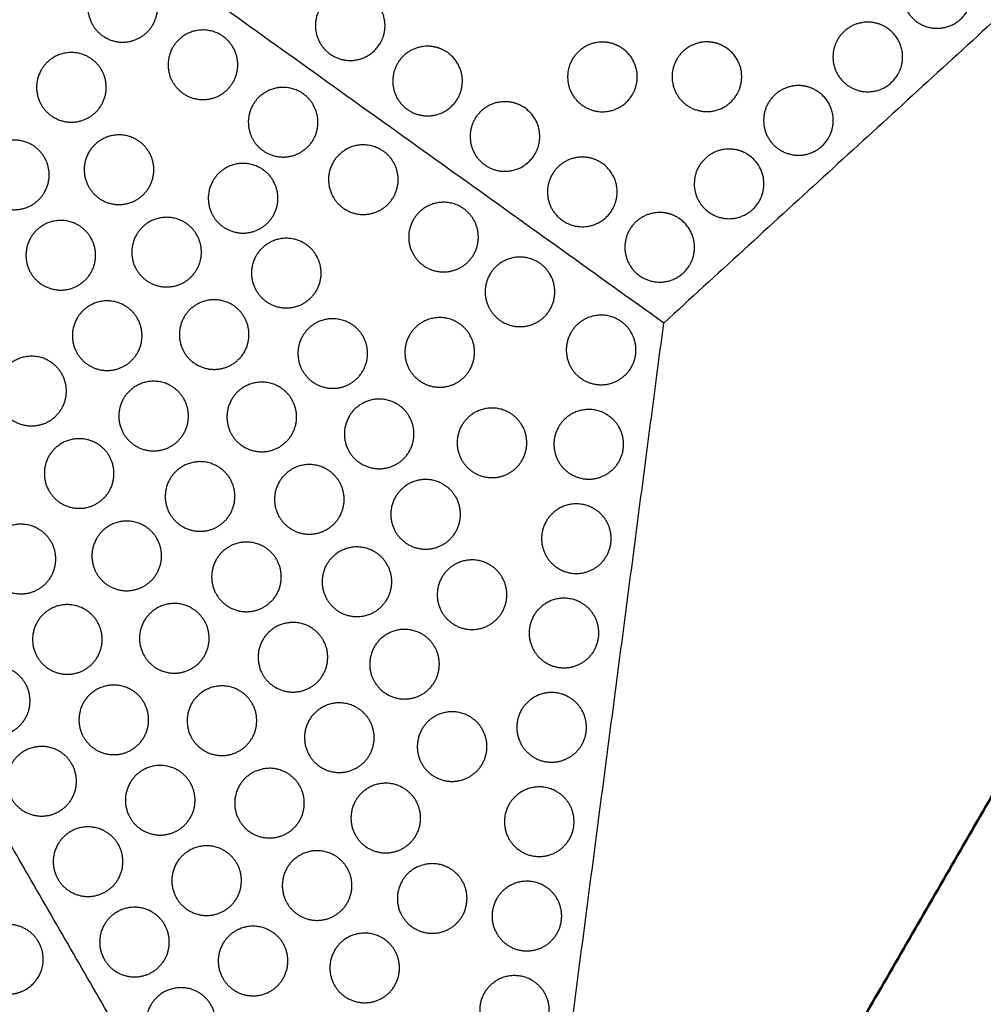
# Model space of a CAD drawing. Header units: millimetres. Extents: x -125 to 375, y 0 to 433.
# Tile 21 of 33: x 210 to 293, y 57 to 142. Entities that reach past the tile are written whole.
import ezdxf

# ---------------------------------------------------------------- set-up
doc = ezdxf.new("R2010")
doc.units = ezdxf.units.MM
doc.layers.add('Make2D$Visible$Curves', color=7, linetype='Continuous', true_color=0x000000)
doc.layers.add('Make2D$Visible$SceneSilhouetteCurves', color=7, linetype='Continuous', lineweight=50, true_color=0x000000)

msp = doc.modelspace()

# ---------------------------------------------------------------- linework, layer by layer
at = {"layer": 'Make2D$Visible$Curves', "color": 18, "lineweight": -3, "true_color": 0x000000}
for points in [[(265.22, 116.065), (195.11, 166.286), (125, 216.506)], [(250, 0), (187.5, 108.253), (125, 216.506)], [(375, 216.506), (320.11, 166.286), (265.22, 116.065)], [(250, 0), (257.61, 58.032), (265.22, 116.065)]]:
    msp.add_open_spline(points, degree=2, dxfattribs=at)
at = {"layer": 'Make2D$Visible$Curves', "color": 18, "true_color": 0x000000}
msp.add_open_spline([(375, 216.506), (312.5, 108.253), (250, 0)], degree=2, dxfattribs=at)
at = {"layer": 'Make2D$Visible$Curves', "color": 18, "lineweight": -3, "true_color": 0x000000}
for points, weights, knots in [([(291.372, 142.96), (290.506, 141.46), (288.774, 141.46), (285.774, 141.46), (285.774, 144.46), (285.774, 147.46), (288.774, 147.46), (289.578, 147.46), (290.274, 147.058), (291.774, 146.192), (291.774, 144.46), (291.774, 143.656), (291.372, 142.96)], [0.868347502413, 0.807007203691, 1, 0.707106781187, 1, 0.707106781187, 1, 0.900099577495, 0.868347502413, 0.807007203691, 1, 0.900099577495, 0.868347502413], [5.529659, 5.529659, 5.529659, 9.49499, 9.49499, 15.512927, 15.512927, 21.530864, 21.530864, 23.139763, 23.139763, 26.616816, 26.616816, 28.669422, 28.669422, 28.669422]), ([(216.007, 144.768), (216.409, 145.464), (217.105, 145.866), (218.605, 146.732), (220.105, 145.866), (220.802, 145.464), (221.204, 144.768), (222.704, 142.17), (220.105, 140.67), (217.507, 139.17), (216.007, 141.768), (215.141, 143.268), (216.007, 144.768)], [0.868347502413, 0.900099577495, 1, 0.807007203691, 0.868347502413, 0.900099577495, 1, 0.707106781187, 1, 0.707106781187, 1, 0.807007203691, 0.868347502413], [16.048112, 16.048112, 16.048112, 18.106736, 18.106736, 21.596537, 21.596537, 23.206626, 23.206626, 29.242204, 29.242204, 35.277783, 35.277783, 39.254738, 39.254738, 39.254738]), ([(240.803, 140.19), (239.937, 138.69), (238.205, 138.69), (235.205, 138.69), (235.205, 141.69), (235.205, 144.69), (238.205, 144.69), (239.008, 144.69), (239.705, 144.288), (241.205, 143.422), (241.205, 141.69), (241.205, 140.886), (240.803, 140.19)], [0.868347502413, 0.807007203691, 1, 0.707106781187, 1, 0.707106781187, 1, 0.900099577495, 0.868347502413, 0.807007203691, 1, 0.900099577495, 0.868347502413], [5.529659, 5.529659, 5.529659, 9.49499, 9.49499, 15.512927, 15.512927, 21.530864, 21.530864, 23.139763, 23.139763, 26.616816, 26.616816, 28.669422, 28.669422, 28.669422]), ([(285.396, 137.492), (284.53, 135.992), (282.798, 135.992), (279.798, 135.992), (279.798, 138.992), (279.798, 141.992), (282.798, 141.992), (283.602, 141.992), (284.298, 141.591), (285.798, 140.724), (285.798, 138.992), (285.798, 138.189), (285.396, 137.492)], [0.868347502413, 0.807007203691, 1, 0.707106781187, 1, 0.707106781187, 1, 0.900099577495, 0.868347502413, 0.807007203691, 1, 0.900099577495, 0.868347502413], [5.529659, 5.529659, 5.529659, 9.49499, 9.49499, 15.512927, 15.512927, 21.530864, 21.530864, 23.139763, 23.139763, 26.616816, 26.616816, 28.669422, 28.669422, 28.669422]), ([(222.917, 139.818), (223.319, 140.514), (224.016, 140.916), (225.516, 141.782), (227.016, 140.916), (227.712, 140.514), (228.114, 139.818), (229.614, 137.22), (227.016, 135.72), (224.417, 134.22), (222.917, 136.818), (222.051, 138.318), (222.917, 139.818)], [0.868347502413, 0.900099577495, 1, 0.807007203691, 0.868347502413, 0.900099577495, 1, 0.707106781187, 1, 0.707106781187, 1, 0.807007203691, 0.868347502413], [16.048112, 16.048112, 16.048112, 18.106736, 18.106736, 21.596537, 21.596537, 23.206626, 23.206626, 29.242204, 29.242204, 35.277783, 35.277783, 39.254738, 39.254738, 39.254738]), ([(262.533, 135.773), (261.667, 134.273), (259.935, 134.273), (256.935, 134.273), (256.935, 137.273), (256.935, 140.273), (259.935, 140.273), (260.739, 140.273), (261.435, 139.871), (262.935, 139.005), (262.935, 137.273), (262.935, 136.469), (262.533, 135.773)], [0.868347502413, 0.807007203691, 1, 0.707106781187, 1, 0.707106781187, 1, 0.900099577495, 0.868347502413, 0.807007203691, 1, 0.900099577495, 0.868347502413], [5.529659, 5.529659, 5.529659, 9.49499, 9.49499, 15.512927, 15.512927, 21.530864, 21.530864, 23.139763, 23.139763, 26.616816, 26.616816, 28.669422, 28.669422, 28.669422]), ([(271.533, 135.788), (270.667, 134.288), (268.935, 134.288), (265.935, 134.288), (265.935, 137.288), (265.935, 140.288), (268.935, 140.288), (269.739, 140.288), (270.435, 139.886), (271.935, 139.02), (271.935, 137.288), (271.935, 136.484), (271.533, 135.788)], [0.868347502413, 0.807007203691, 1, 0.707106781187, 1, 0.707106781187, 1, 0.900099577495, 0.868347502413, 0.807007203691, 1, 0.900099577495, 0.868347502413], [5.529659, 5.529659, 5.529659, 9.49499, 9.49499, 15.512927, 15.512927, 21.530864, 21.530864, 23.139763, 23.139763, 26.616816, 26.616816, 28.669422, 28.669422, 28.669422]), ([(211.587, 137.876), (211.989, 138.572), (212.685, 138.974), (214.185, 139.84), (215.685, 138.974), (216.381, 138.572), (216.783, 137.876), (218.283, 135.278), (215.685, 133.778), (213.087, 132.278), (211.587, 134.876), (210.721, 136.376), (211.587, 137.876)], [0.868347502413, 0.900099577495, 1, 0.807007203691, 0.868347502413, 0.900099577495, 1, 0.707106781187, 1, 0.707106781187, 1, 0.807007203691, 0.868347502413], [16.048112, 16.048112, 16.048112, 18.106736, 18.106736, 21.596537, 21.596537, 23.206626, 23.206626, 29.242204, 29.242204, 35.277783, 35.277783, 39.254738, 39.254738, 39.254738]), ([(247.469, 135.415), (246.603, 133.915), (244.871, 133.915), (241.871, 133.915), (241.871, 136.915), (241.871, 139.915), (244.871, 139.915), (245.675, 139.915), (246.371, 139.513), (247.871, 138.647), (247.871, 136.915), (247.871, 136.111), (247.469, 135.415)], [0.868347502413, 0.807007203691, 1, 0.707106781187, 1, 0.707106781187, 1, 0.900099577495, 0.868347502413, 0.807007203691, 1, 0.900099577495, 0.868347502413], [5.529659, 5.529659, 5.529659, 9.49499, 9.49499, 15.512927, 15.512927, 21.530864, 21.530864, 23.139763, 23.139763, 26.616816, 26.616816, 28.669422, 28.669422, 28.669422]), ([(229.828, 134.868), (230.229, 135.565), (230.926, 135.967), (232.426, 136.833), (233.926, 135.967), (234.622, 135.565), (235.024, 134.868), (236.524, 132.27), (233.926, 130.77), (231.328, 129.27), (229.828, 131.868), (228.962, 133.368), (229.828, 134.868)], [0.868347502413, 0.900099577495, 1, 0.807007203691, 0.868347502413, 0.900099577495, 1, 0.707106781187, 1, 0.707106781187, 1, 0.807007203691, 0.868347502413], [16.048112, 16.048112, 16.048112, 18.106736, 18.106736, 21.596537, 21.596537, 23.206626, 23.206626, 29.242204, 29.242204, 35.277783, 35.277783, 39.254738, 39.254738, 39.254738]), ([(279.42, 132.025), (278.554, 130.525), (276.822, 130.525), (273.822, 130.525), (273.822, 133.525), (273.822, 136.525), (276.822, 136.525), (277.626, 136.525), (278.322, 136.123), (279.822, 135.257), (279.822, 133.525), (279.822, 132.721), (279.42, 132.025)], [0.868347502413, 0.807007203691, 1, 0.707106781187, 1, 0.707106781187, 1, 0.900099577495, 0.868347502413, 0.807007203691, 1, 0.900099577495, 0.868347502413], [5.529659, 5.529659, 5.529659, 9.49499, 9.49499, 15.512927, 15.512927, 21.530864, 21.530864, 23.139763, 23.139763, 26.616816, 26.616816, 28.669422, 28.669422, 28.669422]), ([(254.135, 130.639), (253.269, 129.139), (251.537, 129.139), (248.537, 129.139), (248.537, 132.139), (248.537, 135.139), (251.537, 135.139), (252.341, 135.139), (253.037, 134.738), (254.537, 133.872), (254.537, 132.139), (254.537, 131.336), (254.135, 130.639)], [0.868347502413, 0.807007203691, 1, 0.707106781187, 1, 0.707106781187, 1, 0.900099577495, 0.868347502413, 0.807007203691, 1, 0.900099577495, 0.868347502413], [5.529659, 5.529659, 5.529659, 9.49499, 9.49499, 15.512927, 15.512927, 21.530864, 21.530864, 23.139763, 23.139763, 26.616816, 26.616816, 28.669422, 28.669422, 28.669422]), ([(206.67, 130.331), (207.072, 131.027), (207.768, 131.429), (209.268, 132.295), (210.768, 131.429), (211.465, 131.027), (211.867, 130.331), (213.367, 127.733), (210.768, 126.233), (208.17, 124.733), (206.67, 127.331), (205.804, 128.831), (206.67, 130.331)], [0.868347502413, 0.900099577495, 1, 0.807007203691, 0.868347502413, 0.900099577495, 1, 0.707106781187, 1, 0.707106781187, 1, 0.807007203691, 0.868347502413], [16.048112, 16.048112, 16.048112, 18.106736, 18.106736, 21.596537, 21.596537, 23.206626, 23.206626, 29.242204, 29.242204, 35.277783, 35.277783, 39.254738, 39.254738, 39.254738]), ([(215.687, 130.775), (216.089, 131.471), (216.785, 131.873), (218.285, 132.739), (219.785, 131.873), (220.481, 131.471), (220.883, 130.775), (222.383, 128.177), (219.785, 126.677), (217.187, 125.177), (215.687, 127.775), (214.821, 129.275), (215.687, 130.775)], [0.868347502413, 0.900099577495, 1, 0.807007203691, 0.868347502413, 0.900099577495, 1, 0.707106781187, 1, 0.707106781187, 1, 0.807007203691, 0.868347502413], [16.048112, 16.048112, 16.048112, 18.106736, 18.106736, 21.596537, 21.596537, 23.206626, 23.206626, 29.242204, 29.242204, 35.277783, 35.277783, 39.254738, 39.254738, 39.254738]), ([(236.738, 129.919), (237.14, 130.615), (237.836, 131.017), (239.336, 131.883), (240.836, 131.017), (241.532, 130.615), (241.934, 129.919), (243.434, 127.321), (240.836, 125.821), (238.238, 124.321), (236.738, 126.919), (235.872, 128.419), (236.738, 129.919)], [0.868347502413, 0.900099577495, 1, 0.807007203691, 0.868347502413, 0.900099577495, 1, 0.707106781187, 1, 0.707106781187, 1, 0.807007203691, 0.868347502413], [16.048112, 16.048112, 16.048112, 18.106736, 18.106736, 21.596537, 21.596537, 23.206626, 23.206626, 29.242204, 29.242204, 35.277783, 35.277783, 39.254738, 39.254738, 39.254738]), ([(273.444, 126.557), (272.578, 125.057), (270.846, 125.057), (267.846, 125.057), (267.846, 128.057), (267.846, 131.057), (270.846, 131.057), (271.649, 131.057), (272.346, 130.655), (273.846, 129.789), (273.846, 128.057), (273.846, 127.253), (273.444, 126.557)], [0.868347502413, 0.807007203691, 1, 0.707106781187, 1, 0.707106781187, 1, 0.900099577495, 0.868347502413, 0.807007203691, 1, 0.900099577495, 0.868347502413], [5.529659, 5.529659, 5.529659, 9.49499, 9.49499, 15.512927, 15.512927, 21.530864, 21.530864, 23.139763, 23.139763, 26.616816, 26.616816, 28.669422, 28.669422, 28.669422]), ([(226.378, 128.318), (226.78, 129.014), (227.476, 129.416), (228.976, 130.282), (230.476, 129.416), (231.172, 129.014), (231.574, 128.318), (233.074, 125.72), (230.476, 124.22), (227.878, 122.72), (226.378, 125.318), (225.512, 126.818), (226.378, 128.318)], [0.868347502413, 0.900099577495, 1, 0.807007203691, 0.868347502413, 0.900099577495, 1, 0.707106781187, 1, 0.707106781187, 1, 0.807007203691, 0.868347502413], [16.048112, 16.048112, 16.048112, 18.106736, 18.106736, 21.596537, 21.596537, 23.206626, 23.206626, 29.242204, 29.242204, 35.277783, 35.277783, 39.254738, 39.254738, 39.254738]), ([(260.801, 125.864), (259.935, 124.364), (258.203, 124.364), (255.203, 124.364), (255.203, 127.364), (255.203, 130.364), (258.203, 130.364), (259.007, 130.364), (259.703, 129.962), (261.203, 129.096), (261.203, 127.364), (261.203, 126.561), (260.801, 125.864)], [0.868347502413, 0.807007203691, 1, 0.707106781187, 1, 0.707106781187, 1, 0.900099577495, 0.868347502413, 0.807007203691, 1, 0.900099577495, 0.868347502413], [5.529659, 5.529659, 5.529659, 9.49499, 9.49499, 15.512927, 15.512927, 21.530864, 21.530864, 23.139763, 23.139763, 26.616816, 26.616816, 28.669422, 28.669422, 28.669422]), ([(243.648, 124.969), (244.05, 125.665), (244.746, 126.067), (246.246, 126.933), (247.746, 126.067), (248.442, 125.665), (248.844, 124.969), (250.344, 122.371), (247.746, 120.871), (245.148, 119.371), (243.648, 121.969), (242.782, 123.469), (243.648, 124.969)], [0.868347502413, 0.900099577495, 1, 0.807007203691, 0.868347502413, 0.900099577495, 1, 0.707106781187, 1, 0.707106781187, 1, 0.807007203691, 0.868347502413], [16.048112, 16.048112, 16.048112, 18.106736, 18.106736, 21.596537, 21.596537, 23.206626, 23.206626, 29.242204, 29.242204, 35.277783, 35.277783, 39.254738, 39.254738, 39.254738]), ([(267.468, 121.089), (266.602, 119.589), (264.87, 119.589), (261.87, 119.589), (261.87, 122.589), (261.87, 125.589), (264.87, 125.589), (265.673, 125.589), (266.37, 125.187), (267.87, 124.321), (267.87, 122.589), (267.87, 121.785), (267.468, 121.089)], [0.868347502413, 0.807007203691, 1, 0.707106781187, 1, 0.707106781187, 1, 0.900099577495, 0.868347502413, 0.807007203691, 1, 0.900099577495, 0.868347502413], [5.529659, 5.529659, 5.529659, 9.49499, 9.49499, 15.512927, 15.512927, 21.530864, 21.530864, 23.139763, 23.139763, 26.616816, 26.616816, 28.669422, 28.669422, 28.669422]), ([(210.67, 123.403), (211.072, 124.099), (211.768, 124.501), (213.268, 125.367), (214.768, 124.501), (215.465, 124.099), (215.867, 123.403), (217.367, 120.805), (214.768, 119.305), (212.17, 117.805), (210.67, 120.403), (209.804, 121.903), (210.67, 123.403)], [0.868347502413, 0.900099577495, 1, 0.807007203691, 0.868347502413, 0.900099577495, 1, 0.707106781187, 1, 0.707106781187, 1, 0.807007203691, 0.868347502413], [16.048112, 16.048112, 16.048112, 18.106736, 18.106736, 21.596537, 21.596537, 23.206626, 23.206626, 29.242204, 29.242204, 35.277783, 35.277783, 39.254738, 39.254738, 39.254738]), ([(219.787, 123.673), (220.189, 124.37), (220.885, 124.771), (222.385, 125.637), (223.885, 124.771), (224.581, 124.37), (224.983, 123.673), (226.483, 121.075), (223.885, 119.575), (221.287, 118.075), (219.787, 120.673), (218.921, 122.173), (219.787, 123.673)], [0.868347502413, 0.900099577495, 1, 0.807007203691, 0.868347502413, 0.900099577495, 1, 0.707106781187, 1, 0.707106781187, 1, 0.807007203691, 0.868347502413], [16.048112, 16.048112, 16.048112, 18.106736, 18.106736, 21.596537, 21.596537, 23.206626, 23.206626, 29.242204, 29.242204, 35.277783, 35.277783, 39.254738, 39.254738, 39.254738]), ([(230.103, 121.866), (230.505, 122.562), (231.201, 122.964), (232.701, 123.83), (234.201, 122.964), (234.897, 122.562), (235.299, 121.866), (236.799, 119.268), (234.201, 117.768), (231.603, 116.268), (230.103, 118.866), (229.237, 120.366), (230.103, 121.866)], [0.868347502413, 0.900099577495, 1, 0.807007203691, 0.868347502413, 0.900099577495, 1, 0.707106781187, 1, 0.707106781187, 1, 0.807007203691, 0.868347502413], [16.048112, 16.048112, 16.048112, 18.106736, 18.106736, 21.596537, 21.596537, 23.206626, 23.206626, 29.242204, 29.242204, 35.277783, 35.277783, 39.254738, 39.254738, 39.254738]), ([(250.233, 120.252), (250.635, 120.948), (251.331, 121.35), (252.831, 122.216), (254.331, 121.35), (255.027, 120.948), (255.429, 120.252), (256.929, 117.654), (254.331, 116.154), (251.733, 114.654), (250.233, 117.252), (249.367, 118.752), (250.233, 120.252)], [0.868347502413, 0.900099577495, 1, 0.807007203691, 0.868347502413, 0.900099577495, 1, 0.707106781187, 1, 0.707106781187, 1, 0.807007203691, 0.868347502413], [16.048112, 16.048112, 16.048112, 18.106736, 18.106736, 21.596537, 21.596537, 23.206626, 23.206626, 29.242204, 29.242204, 35.277783, 35.277783, 39.254738, 39.254738, 39.254738]), ([(214.67, 116.474), (215.072, 117.171), (215.768, 117.572), (217.268, 118.439), (218.768, 117.572), (219.465, 117.171), (219.867, 116.474), (221.367, 113.876), (218.768, 112.376), (216.17, 110.876), (214.67, 113.474), (213.804, 114.974), (214.67, 116.474)], [0.868347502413, 0.900099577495, 1, 0.807007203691, 0.868347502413, 0.900099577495, 1, 0.707106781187, 1, 0.707106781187, 1, 0.807007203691, 0.868347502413], [16.048112, 16.048112, 16.048112, 18.106736, 18.106736, 21.596537, 21.596537, 23.206626, 23.206626, 29.242204, 29.242204, 35.277783, 35.277783, 39.254738, 39.254738, 39.254738]), ([(223.887, 116.572), (224.289, 117.268), (224.985, 117.67), (226.485, 118.536), (227.985, 117.67), (228.681, 117.268), (229.083, 116.572), (230.583, 113.974), (227.985, 112.474), (225.387, 110.974), (223.887, 113.572), (223.021, 115.072), (223.887, 116.572)], [0.868347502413, 0.900099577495, 1, 0.807007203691, 0.868347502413, 0.900099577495, 1, 0.707106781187, 1, 0.707106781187, 1, 0.807007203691, 0.868347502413], [16.048112, 16.048112, 16.048112, 18.106736, 18.106736, 21.596537, 21.596537, 23.206626, 23.206626, 29.242204, 29.242204, 35.277783, 35.277783, 39.254738, 39.254738, 39.254738]), ([(234.103, 114.938), (234.505, 115.634), (235.201, 116.036), (236.701, 116.902), (238.201, 116.036), (238.897, 115.634), (239.299, 114.938), (240.799, 112.339), (238.201, 110.839), (235.603, 109.339), (234.103, 111.938), (233.237, 113.438), (234.103, 114.938)], [0.868347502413, 0.900099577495, 1, 0.807007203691, 0.868347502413, 0.900099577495, 1, 0.707106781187, 1, 0.707106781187, 1, 0.807007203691, 0.868347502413], [16.048112, 16.048112, 16.048112, 18.106736, 18.106736, 21.596537, 21.596537, 23.206626, 23.206626, 29.242204, 29.242204, 35.277783, 35.277783, 39.254738, 39.254738, 39.254738]), ([(243.319, 115.035), (243.721, 115.731), (244.417, 116.133), (245.917, 116.999), (247.417, 116.133), (248.113, 115.731), (248.515, 115.035), (250.015, 112.437), (247.417, 110.937), (244.819, 109.437), (243.319, 112.035), (242.453, 113.535), (243.319, 115.035)], [0.868347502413, 0.900099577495, 1, 0.807007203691, 0.868347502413, 0.900099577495, 1, 0.707106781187, 1, 0.707106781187, 1, 0.807007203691, 0.868347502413], [16.048112, 16.048112, 16.048112, 18.106736, 18.106736, 21.596537, 21.596537, 23.206626, 23.206626, 29.242204, 29.242204, 35.277783, 35.277783, 39.254738, 39.254738, 39.254738]), ([(257.224, 115.244), (257.626, 115.94), (258.322, 116.342), (259.822, 117.208), (261.322, 116.342), (262.018, 115.94), (262.42, 115.244), (263.92, 112.646), (261.322, 111.146), (258.724, 109.646), (257.224, 112.244), (256.358, 113.744), (257.224, 115.244)], [0.868347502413, 0.900099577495, 1, 0.807007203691, 0.868347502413, 0.900099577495, 1, 0.707106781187, 1, 0.707106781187, 1, 0.807007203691, 0.868347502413], [16.048112, 16.048112, 16.048112, 18.106736, 18.106736, 21.596537, 21.596537, 23.206626, 23.206626, 29.242204, 29.242204, 35.277783, 35.277783, 39.254738, 39.254738, 39.254738]), ([(208.154, 111.7), (208.556, 112.396), (209.252, 112.798), (210.752, 113.664), (212.252, 112.798), (212.948, 112.396), (213.35, 111.7), (214.85, 109.102), (212.252, 107.602), (209.654, 106.102), (208.154, 108.7), (207.288, 110.2), (208.154, 111.7)], [0.868347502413, 0.900099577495, 1, 0.807007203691, 0.868347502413, 0.900099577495, 1, 0.707106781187, 1, 0.707106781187, 1, 0.807007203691, 0.868347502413], [16.048112, 16.048112, 16.048112, 18.106736, 18.106736, 21.596537, 21.596537, 23.206626, 23.206626, 29.242204, 29.242204, 35.277783, 35.277783, 39.254738, 39.254738, 39.254738]), ([(218.67, 109.546), (219.072, 110.242), (219.768, 110.644), (221.268, 111.51), (222.768, 110.644), (223.465, 110.242), (223.867, 109.546), (225.367, 106.948), (222.768, 105.448), (220.17, 103.948), (218.67, 106.546), (217.804, 108.046), (218.67, 109.546)], [0.868347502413, 0.900099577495, 1, 0.807007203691, 0.868347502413, 0.900099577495, 1, 0.707106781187, 1, 0.707106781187, 1, 0.807007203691, 0.868347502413], [16.048112, 16.048112, 16.048112, 18.106736, 18.106736, 21.596537, 21.596537, 23.206626, 23.206626, 29.242204, 29.242204, 35.277783, 35.277783, 39.254738, 39.254738, 39.254738]), ([(227.987, 109.471), (228.389, 110.167), (229.085, 110.569), (230.585, 111.435), (232.085, 110.569), (232.781, 110.167), (233.183, 109.471), (234.683, 106.872), (232.085, 105.372), (229.487, 103.872), (227.987, 106.471), (227.121, 107.971), (227.987, 109.471)], [0.868347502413, 0.900099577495, 1, 0.807007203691, 0.868347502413, 0.900099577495, 1, 0.707106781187, 1, 0.707106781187, 1, 0.807007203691, 0.868347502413], [16.048112, 16.048112, 16.048112, 18.106736, 18.106736, 21.596537, 21.596537, 23.206626, 23.206626, 29.242204, 29.242204, 35.277783, 35.277783, 39.254738, 39.254738, 39.254738]), ([(238.103, 108.009), (238.505, 108.705), (239.201, 109.107), (240.701, 109.973), (242.201, 109.107), (242.897, 108.705), (243.299, 108.009), (244.799, 105.411), (242.201, 103.911), (239.603, 102.411), (238.103, 105.009), (237.237, 106.509), (238.103, 108.009)], [0.868347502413, 0.900099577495, 1, 0.807007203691, 0.868347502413, 0.900099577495, 1, 0.707106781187, 1, 0.707106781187, 1, 0.807007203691, 0.868347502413], [16.048112, 16.048112, 16.048112, 18.106736, 18.106736, 21.596537, 21.596537, 23.206626, 23.206626, 29.242204, 29.242204, 35.277783, 35.277783, 39.254738, 39.254738, 39.254738]), ([(247.819, 107.241), (248.221, 107.937), (248.917, 108.339), (250.417, 109.205), (251.917, 108.339), (252.613, 107.937), (253.015, 107.241), (254.515, 104.643), (251.917, 103.143), (249.319, 101.643), (247.819, 104.241), (246.953, 105.741), (247.819, 107.241)], [0.868347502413, 0.900099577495, 1, 0.807007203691, 0.868347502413, 0.900099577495, 1, 0.707106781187, 1, 0.707106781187, 1, 0.807007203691, 0.868347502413], [16.048112, 16.048112, 16.048112, 18.106736, 18.106736, 21.596537, 21.596537, 23.206626, 23.206626, 29.242204, 29.242204, 35.277783, 35.277783, 39.254738, 39.254738, 39.254738]), ([(256.158, 107.114), (256.56, 107.81), (257.256, 108.212), (258.756, 109.078), (260.256, 108.212), (260.952, 107.81), (261.354, 107.114), (262.854, 104.516), (260.256, 103.016), (257.658, 101.516), (256.158, 104.114), (255.292, 105.614), (256.158, 107.114)], [0.868347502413, 0.900099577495, 1, 0.807007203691, 0.868347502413, 0.900099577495, 1, 0.707106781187, 1, 0.707106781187, 1, 0.807007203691, 0.868347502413], [16.048112, 16.048112, 16.048112, 18.106736, 18.106736, 21.596537, 21.596537, 23.206626, 23.206626, 29.242204, 29.242204, 35.277783, 35.277783, 39.254738, 39.254738, 39.254738]), ([(212.254, 104.599), (212.656, 105.295), (213.352, 105.697), (214.852, 106.563), (216.352, 105.697), (217.048, 105.295), (217.45, 104.599), (218.95, 102.001), (216.352, 100.501), (213.754, 99.001), (212.254, 101.599), (211.388, 103.099), (212.254, 104.599)], [0.868347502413, 0.900099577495, 1, 0.807007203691, 0.868347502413, 0.900099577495, 1, 0.707106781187, 1, 0.707106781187, 1, 0.807007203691, 0.868347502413], [16.048112, 16.048112, 16.048112, 18.106736, 18.106736, 21.596537, 21.596537, 23.206626, 23.206626, 29.242204, 29.242204, 35.277783, 35.277783, 39.254738, 39.254738, 39.254738]), ([(222.67, 102.618), (223.072, 103.314), (223.768, 103.716), (225.268, 104.582), (226.768, 103.716), (227.465, 103.314), (227.867, 102.618), (229.367, 100.02), (226.768, 98.52), (224.17, 97.02), (222.67, 99.618), (221.804, 101.118), (222.67, 102.618)], [0.868347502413, 0.900099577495, 1, 0.807007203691, 0.868347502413, 0.900099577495, 1, 0.707106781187, 1, 0.707106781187, 1, 0.807007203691, 0.868347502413], [16.048112, 16.048112, 16.048112, 18.106736, 18.106736, 21.596537, 21.596537, 23.206626, 23.206626, 29.242204, 29.242204, 35.277783, 35.277783, 39.254738, 39.254738, 39.254738]), ([(232.087, 102.369), (232.489, 103.065), (233.185, 103.467), (234.685, 104.333), (236.185, 103.467), (236.881, 103.065), (237.283, 102.369), (238.783, 99.771), (236.185, 98.271), (233.587, 96.771), (232.087, 99.369), (231.221, 100.869), (232.087, 102.369)], [0.868347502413, 0.900099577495, 1, 0.807007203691, 0.868347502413, 0.900099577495, 1, 0.707106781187, 1, 0.707106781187, 1, 0.807007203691, 0.868347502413], [16.048112, 16.048112, 16.048112, 18.106736, 18.106736, 21.596537, 21.596537, 23.206626, 23.206626, 29.242204, 29.242204, 35.277783, 35.277783, 39.254738, 39.254738, 39.254738]), ([(242.103, 101.081), (242.505, 101.777), (243.201, 102.179), (244.701, 103.045), (246.201, 102.179), (246.897, 101.777), (247.299, 101.081), (248.799, 98.483), (246.201, 96.983), (243.603, 95.483), (242.103, 98.081), (241.237, 99.581), (242.103, 101.081)], [0.868347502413, 0.900099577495, 1, 0.807007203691, 0.868347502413, 0.900099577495, 1, 0.707106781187, 1, 0.707106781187, 1, 0.807007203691, 0.868347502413], [16.048112, 16.048112, 16.048112, 18.106736, 18.106736, 21.596537, 21.596537, 23.206626, 23.206626, 29.242204, 29.242204, 35.277783, 35.277783, 39.254738, 39.254738, 39.254738]), ([(255.092, 98.983), (255.494, 99.679), (256.19, 100.081), (257.69, 100.947), (259.19, 100.081), (259.886, 99.679), (260.288, 98.983), (261.788, 96.385), (259.19, 94.885), (256.592, 93.385), (255.092, 95.983), (254.226, 97.483), (255.092, 98.983)], [0.868347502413, 0.900099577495, 1, 0.807007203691, 0.868347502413, 0.900099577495, 1, 0.707106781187, 1, 0.707106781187, 1, 0.807007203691, 0.868347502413], [16.048112, 16.048112, 16.048112, 18.106736, 18.106736, 21.596537, 21.596537, 23.206626, 23.206626, 29.242204, 29.242204, 35.277783, 35.277783, 39.254738, 39.254738, 39.254738]), ([(207.238, 97.227), (207.64, 97.923), (208.336, 98.325), (209.836, 99.191), (211.336, 98.325), (212.032, 97.923), (212.434, 97.227), (213.934, 94.629), (211.336, 93.129), (208.738, 91.629), (207.238, 94.227), (206.372, 95.727), (207.238, 97.227)], [0.868347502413, 0.900099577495, 1, 0.807007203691, 0.868347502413, 0.900099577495, 1, 0.707106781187, 1, 0.707106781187, 1, 0.807007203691, 0.868347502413], [16.048112, 16.048112, 16.048112, 18.106736, 18.106736, 21.596537, 21.596537, 23.206626, 23.206626, 29.242204, 29.242204, 35.277783, 35.277783, 39.254738, 39.254738, 39.254738]), ([(216.354, 97.497), (216.756, 98.194), (217.452, 98.596), (218.952, 99.462), (220.452, 98.596), (221.148, 98.194), (221.55, 97.497), (223.05, 94.899), (220.452, 93.399), (217.854, 91.899), (216.354, 94.497), (215.488, 95.997), (216.354, 97.497)], [0.868347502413, 0.900099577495, 1, 0.807007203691, 0.868347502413, 0.900099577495, 1, 0.707106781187, 1, 0.707106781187, 1, 0.807007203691, 0.868347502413], [16.048112, 16.048112, 16.048112, 18.106736, 18.106736, 21.596537, 21.596537, 23.206626, 23.206626, 29.242204, 29.242204, 35.277783, 35.277783, 39.254738, 39.254738, 39.254738]), ([(226.67, 95.69), (227.072, 96.386), (227.768, 96.788), (229.268, 97.654), (230.768, 96.788), (231.465, 96.386), (231.867, 95.69), (233.367, 93.092), (230.768, 91.592), (228.17, 90.092), (226.67, 92.69), (225.804, 94.19), (226.67, 95.69)], [0.868347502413, 0.900099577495, 1, 0.807007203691, 0.868347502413, 0.900099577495, 1, 0.707106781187, 1, 0.707106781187, 1, 0.807007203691, 0.868347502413], [16.048112, 16.048112, 16.048112, 18.106736, 18.106736, 21.596537, 21.596537, 23.206626, 23.206626, 29.242204, 29.242204, 35.277783, 35.277783, 39.254738, 39.254738, 39.254738]), ([(236.187, 95.268), (236.589, 95.964), (237.285, 96.366), (238.785, 97.232), (240.285, 96.366), (240.981, 95.964), (241.383, 95.268), (242.883, 92.67), (240.285, 91.17), (237.687, 89.67), (236.187, 92.268), (235.321, 93.768), (236.187, 95.268)], [0.868347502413, 0.900099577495, 1, 0.807007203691, 0.868347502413, 0.900099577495, 1, 0.707106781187, 1, 0.707106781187, 1, 0.807007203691, 0.868347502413], [16.048112, 16.048112, 16.048112, 18.106736, 18.106736, 21.596537, 21.596537, 23.206626, 23.206626, 29.242204, 29.242204, 35.277783, 35.277783, 39.254738, 39.254738, 39.254738]), ([(246.103, 94.153), (246.505, 94.849), (247.201, 95.251), (248.701, 96.117), (250.201, 95.251), (250.897, 94.849), (251.299, 94.153), (252.799, 91.555), (250.201, 90.055), (247.603, 88.555), (246.103, 91.153), (245.237, 92.653), (246.103, 94.153)], [0.868347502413, 0.900099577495, 1, 0.807007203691, 0.868347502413, 0.900099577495, 1, 0.707106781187, 1, 0.707106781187, 1, 0.807007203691, 0.868347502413], [16.048112, 16.048112, 16.048112, 18.106736, 18.106736, 21.596537, 21.596537, 23.206626, 23.206626, 29.242204, 29.242204, 35.277783, 35.277783, 39.254738, 39.254738, 39.254738]), ([(211.238, 90.299), (211.64, 90.995), (212.336, 91.397), (213.836, 92.263), (215.336, 91.397), (216.032, 90.995), (216.434, 90.299), (217.934, 87.7), (215.336, 86.2), (212.738, 84.7), (211.238, 87.299), (210.372, 88.799), (211.238, 90.299)], [0.868347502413, 0.900099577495, 1, 0.807007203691, 0.868347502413, 0.900099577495, 1, 0.707106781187, 1, 0.707106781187, 1, 0.807007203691, 0.868347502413], [16.048112, 16.048112, 16.048112, 18.106736, 18.106736, 21.596537, 21.596537, 23.206626, 23.206626, 29.242204, 29.242204, 35.277783, 35.277783, 39.254738, 39.254738, 39.254738]), ([(220.454, 90.396), (220.856, 91.092), (221.552, 91.494), (223.052, 92.36), (224.552, 91.494), (225.248, 91.092), (225.65, 90.396), (227.15, 87.798), (224.552, 86.298), (221.954, 84.798), (220.454, 87.396), (219.588, 88.896), (220.454, 90.396)], [0.868347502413, 0.900099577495, 1, 0.807007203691, 0.868347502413, 0.900099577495, 1, 0.707106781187, 1, 0.707106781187, 1, 0.807007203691, 0.868347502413], [16.048112, 16.048112, 16.048112, 18.106736, 18.106736, 21.596537, 21.596537, 23.206626, 23.206626, 29.242204, 29.242204, 35.277783, 35.277783, 39.254738, 39.254738, 39.254738]), ([(254.026, 90.853), (254.428, 91.549), (255.124, 91.951), (256.624, 92.817), (258.124, 91.951), (258.82, 91.549), (259.222, 90.853), (260.722, 88.255), (258.124, 86.755), (255.526, 85.255), (254.026, 87.853), (253.16, 89.353), (254.026, 90.853)], [0.868347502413, 0.900099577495, 1, 0.807007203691, 0.868347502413, 0.900099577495, 1, 0.707106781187, 1, 0.707106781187, 1, 0.807007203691, 0.868347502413], [16.048112, 16.048112, 16.048112, 18.106736, 18.106736, 21.596537, 21.596537, 23.206626, 23.206626, 29.242204, 29.242204, 35.277783, 35.277783, 39.254738, 39.254738, 39.254738]), ([(230.67, 88.762), (231.072, 89.458), (231.768, 89.86), (233.268, 90.726), (234.768, 89.86), (235.465, 89.458), (235.867, 88.762), (237.367, 86.164), (234.768, 84.664), (232.17, 83.164), (230.67, 85.762), (229.804, 87.262), (230.67, 88.762)], [0.868347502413, 0.900099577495, 1, 0.807007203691, 0.868347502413, 0.900099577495, 1, 0.707106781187, 1, 0.707106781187, 1, 0.807007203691, 0.868347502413], [16.048112, 16.048112, 16.048112, 18.106736, 18.106736, 21.596537, 21.596537, 23.206626, 23.206626, 29.242204, 29.242204, 35.277783, 35.277783, 39.254738, 39.254738, 39.254738]), ([(240.287, 88.166), (240.689, 88.863), (241.385, 89.264), (242.885, 90.13), (244.385, 89.264), (245.081, 88.863), (245.483, 88.166), (246.983, 85.568), (244.385, 84.068), (241.787, 82.568), (240.287, 85.166), (239.421, 86.666), (240.287, 88.166)], [0.868347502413, 0.900099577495, 1, 0.807007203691, 0.868347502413, 0.900099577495, 1, 0.707106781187, 1, 0.707106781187, 1, 0.807007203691, 0.868347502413], [16.048112, 16.048112, 16.048112, 18.106736, 18.106736, 21.596537, 21.596537, 23.206626, 23.206626, 29.242204, 29.242204, 35.277783, 35.277783, 39.254738, 39.254738, 39.254738]), ([(205.022, 85.005), (205.424, 85.701), (206.12, 86.103), (207.62, 86.969), (209.12, 86.103), (209.816, 85.701), (210.218, 85.005), (211.718, 82.407), (209.12, 80.907), (206.522, 79.407), (205.022, 82.005), (204.156, 83.505), (205.022, 85.005)], [0.868347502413, 0.900099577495, 1, 0.807007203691, 0.868347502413, 0.900099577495, 1, 0.707106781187, 1, 0.707106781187, 1, 0.807007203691, 0.868347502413], [16.048112, 16.048112, 16.048112, 18.106736, 18.106736, 21.596537, 21.596537, 23.206626, 23.206626, 29.242204, 29.242204, 35.277783, 35.277783, 39.254738, 39.254738, 39.254738]), ([(215.238, 83.37), (215.64, 84.066), (216.336, 84.468), (217.836, 85.334), (219.336, 84.468), (220.032, 84.066), (220.434, 83.37), (221.934, 80.772), (219.336, 79.272), (216.738, 77.772), (215.238, 80.37), (214.372, 81.87), (215.238, 83.37)], [0.868347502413, 0.900099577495, 1, 0.807007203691, 0.868347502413, 0.900099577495, 1, 0.707106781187, 1, 0.707106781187, 1, 0.807007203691, 0.868347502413], [16.048112, 16.048112, 16.048112, 18.106736, 18.106736, 21.596537, 21.596537, 23.206626, 23.206626, 29.242204, 29.242204, 35.277783, 35.277783, 39.254738, 39.254738, 39.254738]), ([(224.554, 83.295), (224.956, 83.991), (225.652, 84.393), (227.152, 85.259), (228.652, 84.393), (229.348, 83.991), (229.75, 83.295), (231.25, 80.697), (228.652, 79.197), (226.054, 77.697), (224.554, 80.295), (223.688, 81.795), (224.554, 83.295)], [0.868347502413, 0.900099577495, 1, 0.807007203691, 0.868347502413, 0.900099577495, 1, 0.707106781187, 1, 0.707106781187, 1, 0.807007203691, 0.868347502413], [16.048112, 16.048112, 16.048112, 18.106736, 18.106736, 21.596537, 21.596537, 23.206626, 23.206626, 29.242204, 29.242204, 35.277783, 35.277783, 39.254738, 39.254738, 39.254738]), ([(252.959, 82.722), (253.361, 83.419), (254.058, 83.82), (255.558, 84.687), (257.058, 83.82), (257.754, 83.419), (258.156, 82.722), (259.656, 80.124), (257.058, 78.624), (254.459, 77.124), (252.959, 79.722), (252.093, 81.222), (252.959, 82.722)], [0.868347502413, 0.900099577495, 1, 0.807007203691, 0.868347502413, 0.900099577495, 1, 0.707106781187, 1, 0.707106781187, 1, 0.807007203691, 0.868347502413], [16.048112, 16.048112, 16.048112, 18.106736, 18.106736, 21.596537, 21.596537, 23.206626, 23.206626, 29.242204, 29.242204, 35.277783, 35.277783, 39.254738, 39.254738, 39.254738]), ([(234.67, 81.833), (235.072, 82.53), (235.768, 82.931), (237.268, 83.797), (238.768, 82.931), (239.465, 82.53), (239.867, 81.833), (241.367, 79.235), (238.768, 77.735), (236.17, 76.235), (234.67, 78.833), (233.804, 80.333), (234.67, 81.833)], [0.868347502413, 0.900099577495, 1, 0.807007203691, 0.868347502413, 0.900099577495, 1, 0.707106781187, 1, 0.707106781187, 1, 0.807007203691, 0.868347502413], [16.048112, 16.048112, 16.048112, 18.106736, 18.106736, 21.596537, 21.596537, 23.206626, 23.206626, 29.242204, 29.242204, 35.277783, 35.277783, 39.254738, 39.254738, 39.254738]), ([(244.387, 81.065), (244.789, 81.761), (245.485, 82.163), (246.985, 83.029), (248.485, 82.163), (249.181, 81.761), (249.583, 81.065), (251.083, 78.467), (248.485, 76.967), (245.887, 75.467), (244.387, 78.065), (243.521, 79.565), (244.387, 81.065)], [0.868347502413, 0.900099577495, 1, 0.807007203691, 0.868347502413, 0.900099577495, 1, 0.707106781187, 1, 0.707106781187, 1, 0.807007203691, 0.868347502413], [16.048112, 16.048112, 16.048112, 18.106736, 18.106736, 21.596537, 21.596537, 23.206626, 23.206626, 29.242204, 29.242204, 35.277783, 35.277783, 39.254738, 39.254738, 39.254738]), ([(209.022, 78.077), (209.424, 78.773), (210.12, 79.175), (211.62, 80.041), (213.12, 79.175), (213.816, 78.773), (214.218, 78.077), (215.718, 75.478), (213.12, 73.978), (210.522, 72.478), (209.022, 75.077), (208.156, 76.577), (209.022, 78.077)], [0.868347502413, 0.900099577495, 1, 0.807007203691, 0.868347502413, 0.900099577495, 1, 0.707106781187, 1, 0.707106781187, 1, 0.807007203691, 0.868347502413], [16.048112, 16.048112, 16.048112, 18.106736, 18.106736, 21.596537, 21.596537, 23.206626, 23.206626, 29.242204, 29.242204, 35.277783, 35.277783, 39.254738, 39.254738, 39.254738]), ([(219.238, 76.442), (219.64, 77.138), (220.336, 77.54), (221.836, 78.406), (223.336, 77.54), (224.032, 77.138), (224.434, 76.442), (225.934, 73.844), (223.336, 72.344), (220.738, 70.844), (219.238, 73.442), (218.372, 74.942), (219.238, 76.442)], [0.868347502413, 0.900099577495, 1, 0.807007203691, 0.868347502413, 0.900099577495, 1, 0.707106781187, 1, 0.707106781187, 1, 0.807007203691, 0.868347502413], [16.048112, 16.048112, 16.048112, 18.106736, 18.106736, 21.596537, 21.596537, 23.206626, 23.206626, 29.242204, 29.242204, 35.277783, 35.277783, 39.254738, 39.254738, 39.254738]), ([(228.654, 76.193), (229.056, 76.889), (229.752, 77.291), (231.252, 78.157), (232.752, 77.291), (233.448, 76.889), (233.85, 76.193), (235.35, 73.595), (232.752, 72.095), (230.154, 70.595), (228.654, 73.193), (227.788, 74.693), (228.654, 76.193)], [0.868347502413, 0.900099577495, 1, 0.807007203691, 0.868347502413, 0.900099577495, 1, 0.707106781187, 1, 0.707106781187, 1, 0.807007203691, 0.868347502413], [16.048112, 16.048112, 16.048112, 18.106736, 18.106736, 21.596537, 21.596537, 23.206626, 23.206626, 29.242204, 29.242204, 35.277783, 35.277783, 39.254738, 39.254738, 39.254738]), ([(238.67, 74.905), (239.072, 75.601), (239.768, 76.003), (241.268, 76.869), (242.768, 76.003), (243.465, 75.601), (243.867, 74.905), (245.367, 72.307), (242.768, 70.807), (240.17, 69.307), (238.67, 71.905), (237.804, 73.405), (238.67, 74.905)], [0.868347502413, 0.900099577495, 1, 0.807007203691, 0.868347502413, 0.900099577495, 1, 0.707106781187, 1, 0.707106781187, 1, 0.807007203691, 0.868347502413], [16.048112, 16.048112, 16.048112, 18.106736, 18.106736, 21.596537, 21.596537, 23.206626, 23.206626, 29.242204, 29.242204, 35.277783, 35.277783, 39.254738, 39.254738, 39.254738]), ([(251.893, 74.592), (252.295, 75.288), (252.991, 75.69), (254.491, 76.556), (255.991, 75.69), (256.688, 75.288), (257.089, 74.592), (258.589, 71.994), (255.991, 70.494), (253.393, 68.994), (251.893, 71.592), (251.027, 73.092), (251.893, 74.592)], [0.868347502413, 0.900099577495, 1, 0.807007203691, 0.868347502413, 0.900099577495, 1, 0.707106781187, 1, 0.707106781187, 1, 0.807007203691, 0.868347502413], [16.048112, 16.048112, 16.048112, 18.106736, 18.106736, 21.596537, 21.596537, 23.206626, 23.206626, 29.242204, 29.242204, 35.277783, 35.277783, 39.254738, 39.254738, 39.254738]), ([(213.022, 71.148), (213.424, 71.845), (214.12, 72.246), (215.62, 73.112), (217.12, 72.246), (217.816, 71.845), (218.218, 71.148), (219.718, 68.55), (217.12, 67.05), (214.522, 65.55), (213.022, 68.148), (212.156, 69.648), (213.022, 71.148)], [0.868347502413, 0.900099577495, 1, 0.807007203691, 0.868347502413, 0.900099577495, 1, 0.707106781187, 1, 0.707106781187, 1, 0.807007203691, 0.868347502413], [16.048112, 16.048112, 16.048112, 18.106736, 18.106736, 21.596537, 21.596537, 23.206626, 23.206626, 29.242204, 29.242204, 35.277783, 35.277783, 39.254738, 39.254738, 39.254738]), ([(223.238, 69.514), (223.64, 70.21), (224.336, 70.612), (225.836, 71.478), (227.336, 70.612), (228.032, 70.21), (228.434, 69.514), (229.934, 66.916), (227.336, 65.416), (224.738, 63.916), (223.238, 66.514), (222.372, 68.014), (223.238, 69.514)], [0.868347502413, 0.900099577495, 1, 0.807007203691, 0.868347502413, 0.900099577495, 1, 0.707106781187, 1, 0.707106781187, 1, 0.807007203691, 0.868347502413], [16.048112, 16.048112, 16.048112, 18.106736, 18.106736, 21.596537, 21.596537, 23.206626, 23.206626, 29.242204, 29.242204, 35.277783, 35.277783, 39.254738, 39.254738, 39.254738]), ([(232.754, 69.092), (233.156, 69.788), (233.852, 70.19), (235.352, 71.056), (236.852, 70.19), (237.548, 69.788), (237.95, 69.092), (239.45, 66.494), (236.852, 64.994), (234.254, 63.494), (232.754, 66.092), (231.888, 67.592), (232.754, 69.092)], [0.868347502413, 0.900099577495, 1, 0.807007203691, 0.868347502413, 0.900099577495, 1, 0.707106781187, 1, 0.707106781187, 1, 0.807007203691, 0.868347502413], [16.048112, 16.048112, 16.048112, 18.106736, 18.106736, 21.596537, 21.596537, 23.206626, 23.206626, 29.242204, 29.242204, 35.277783, 35.277783, 39.254738, 39.254738, 39.254738]), ([(242.67, 67.977), (243.072, 68.673), (243.768, 69.075), (245.268, 69.941), (246.768, 69.075), (247.465, 68.673), (247.867, 67.977), (249.367, 65.379), (246.768, 63.879), (244.17, 62.379), (242.67, 64.977), (241.804, 66.477), (242.67, 67.977)], [0.868347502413, 0.900099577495, 1, 0.807007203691, 0.868347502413, 0.900099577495, 1, 0.707106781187, 1, 0.707106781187, 1, 0.807007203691, 0.868347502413], [16.048112, 16.048112, 16.048112, 18.106736, 18.106736, 21.596537, 21.596537, 23.206626, 23.206626, 29.242204, 29.242204, 35.277783, 35.277783, 39.254738, 39.254738, 39.254738]), ([(250.827, 66.462), (251.229, 67.158), (251.925, 67.56), (253.425, 68.426), (254.925, 67.56), (255.621, 67.158), (256.023, 66.462), (257.523, 63.864), (254.925, 62.364), (252.327, 60.864), (250.827, 63.462), (249.961, 64.962), (250.827, 66.462)], [0.868347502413, 0.900099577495, 1, 0.807007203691, 0.868347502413, 0.900099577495, 1, 0.707106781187, 1, 0.707106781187, 1, 0.807007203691, 0.868347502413], [16.048112, 16.048112, 16.048112, 18.106736, 18.106736, 21.596537, 21.596537, 23.206626, 23.206626, 29.242204, 29.242204, 35.277783, 35.277783, 39.254738, 39.254738, 39.254738]), ([(217.022, 64.22), (217.424, 64.916), (218.12, 65.318), (219.62, 66.184), (221.12, 65.318), (221.816, 64.916), (222.218, 64.22), (223.718, 61.622), (221.12, 60.122), (218.522, 58.622), (217.022, 61.22), (216.156, 62.72), (217.022, 64.22)], [0.868347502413, 0.900099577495, 1, 0.807007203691, 0.868347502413, 0.900099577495, 1, 0.707106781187, 1, 0.707106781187, 1, 0.807007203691, 0.868347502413], [16.048112, 16.048112, 16.048112, 18.106736, 18.106736, 21.596537, 21.596537, 23.206626, 23.206626, 29.242204, 29.242204, 35.277783, 35.277783, 39.254738, 39.254738, 39.254738]), ([(208.756, 58.237), (207.024, 58.237), (206.158, 59.737), (204.658, 62.335), (207.256, 63.835), (209.854, 65.335), (211.354, 62.737), (211.756, 62.041), (211.756, 61.237), (211.756, 59.505), (210.256, 58.639), (209.559, 58.237), (208.756, 58.237)], [0.868347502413, 0.807007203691, 1, 0.707106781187, 1, 0.707106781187, 1, 0.900099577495, 0.868347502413, 0.807007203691, 1, 0.900099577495, 0.868347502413], [5.529659, 5.529659, 5.529659, 9.49499, 9.49499, 15.512927, 15.512927, 21.530864, 21.530864, 23.139763, 23.139763, 26.616816, 26.616816, 28.669422, 28.669422, 28.669422]), ([(227.238, 62.586), (227.64, 63.282), (228.336, 63.684), (229.836, 64.55), (231.336, 63.684), (232.032, 63.282), (232.434, 62.586), (233.934, 59.988), (231.336, 58.488), (228.738, 56.988), (227.238, 59.586), (226.372, 61.086), (227.238, 62.586)], [0.868347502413, 0.900099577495, 1, 0.807007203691, 0.868347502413, 0.900099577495, 1, 0.707106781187, 1, 0.707106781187, 1, 0.807007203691, 0.868347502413], [16.048112, 16.048112, 16.048112, 18.106736, 18.106736, 21.596537, 21.596537, 23.206626, 23.206626, 29.242204, 29.242204, 35.277783, 35.277783, 39.254738, 39.254738, 39.254738]), ([(236.854, 61.99), (237.256, 62.687), (237.952, 63.089), (239.452, 63.955), (240.952, 63.089), (241.648, 62.687), (242.05, 61.99), (243.55, 59.392), (240.952, 57.892), (238.354, 56.392), (236.854, 58.99), (235.988, 60.49), (236.854, 61.99)], [0.868347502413, 0.900099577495, 1, 0.807007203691, 0.868347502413, 0.900099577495, 1, 0.707106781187, 1, 0.707106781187, 1, 0.807007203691, 0.868347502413], [16.048112, 16.048112, 16.048112, 18.106736, 18.106736, 21.596537, 21.596537, 23.206626, 23.206626, 29.242204, 29.242204, 35.277783, 35.277783, 39.254738, 39.254738, 39.254738]), ([(249.761, 58.331), (250.163, 59.027), (250.859, 59.429), (252.359, 60.295), (253.859, 59.429), (254.555, 59.027), (254.957, 58.331), (256.457, 55.733), (253.859, 54.233), (251.261, 52.733), (249.761, 55.331), (248.895, 56.831), (249.761, 58.331)], [0.868347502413, 0.900099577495, 1, 0.807007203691, 0.868347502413, 0.900099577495, 1, 0.707106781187, 1, 0.707106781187, 1, 0.807007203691, 0.868347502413], [16.048112, 16.048112, 16.048112, 18.106736, 18.106736, 21.596537, 21.596537, 23.206626, 23.206626, 29.242204, 29.242204, 35.277783, 35.277783, 39.254738, 39.254738, 39.254738]), ([(221.022, 57.292), (221.424, 57.988), (222.12, 58.39), (223.62, 59.256), (225.12, 58.39), (225.816, 57.988), (226.218, 57.292), (227.718, 54.694), (225.12, 53.194), (222.522, 51.694), (221.022, 54.292), (220.156, 55.792), (221.022, 57.292)], [0.868347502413, 0.900099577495, 1, 0.807007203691, 0.868347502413, 0.900099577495, 1, 0.707106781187, 1, 0.707106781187, 1, 0.807007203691, 0.868347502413], [16.048112, 16.048112, 16.048112, 18.106736, 18.106736, 21.596537, 21.596537, 23.206626, 23.206626, 29.242204, 29.242204, 35.277783, 35.277783, 39.254738, 39.254738, 39.254738])]:
    msp.add_rational_spline(points, weights, degree=2, knots=knots, dxfattribs=at)
at = {"layer": 'Make2D$Visible$SceneSilhouetteCurves', "color": 18, "true_color": 0x000000}
msp.add_open_spline([(375, 216.506), (312.5, 108.253), (250, 0)], degree=2, dxfattribs=at)

doc.saveas('drawing.dxf')
